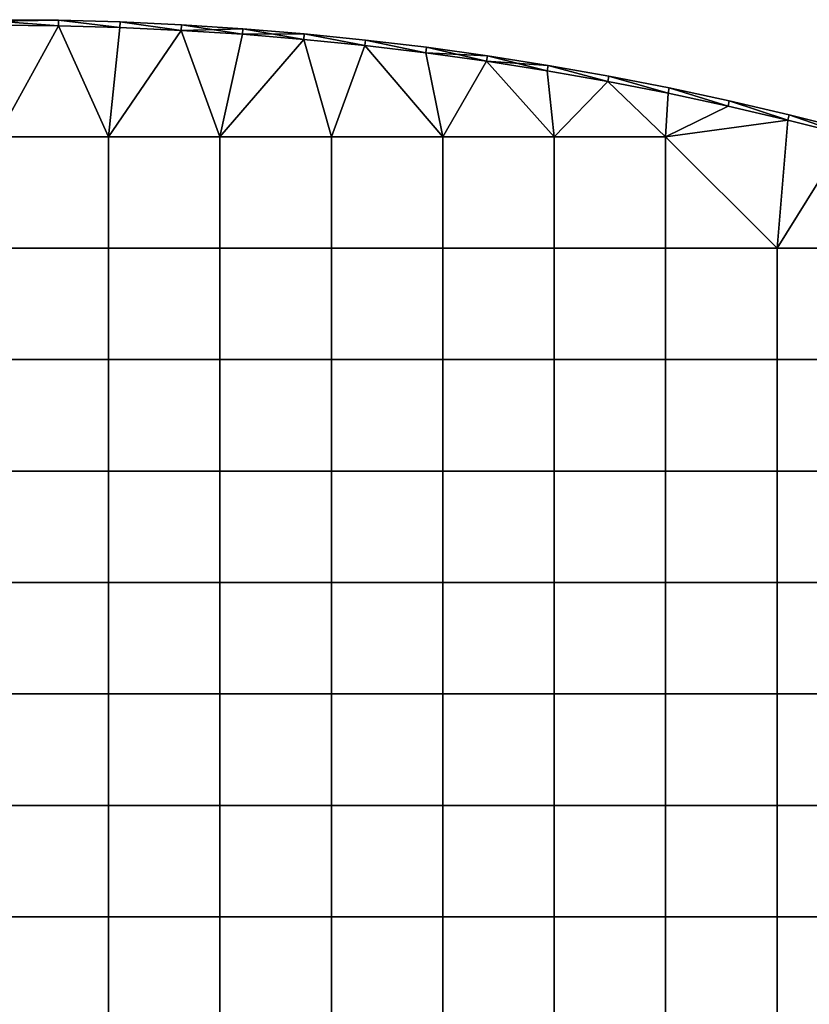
# Model space of a CAD drawing. Header units: millimetres. Extents: x -600 to 600, y -600 to 600.
# Tile 141 of 144: x 4 to 146, y 424 to 600. Entities that reach past the tile are written whole.
import ezdxf

# ---------------------------------------------------------------- set-up
doc = ezdxf.new("R2010")
doc.units = ezdxf.units.MM
doc.header["$MEASUREMENT"] = 0
doc.layers.add('Predefinito', color=7, linetype='Continuous')

msp = doc.modelspace()

# ---------------------------------------------------------------- meshes
at = {"layer": 'Predefinito'}
mesh = msp.add_polyface(dxfattribs=at)
corners = [(0, 600, 721.01), (0, 599.71, 721.72), (11.02, 599.9, 721.01), (0, 599, 722.01), (11, 598.9, 722.01), (22, 598.6, 722.01), (22.04, 599.6, 721.01), (22, 598.6, 710.01), (11, 598.9, 710.01), (11.02, 599.9, 711.01), (0, 599, 710.01), (0, 599.71, 710.31), (0, 600, 711.01), (22.04, 599.6, 711.01), (0, 600, 721.01), (11.02, 599.9, 721.01), (11.02, 599.9, 711.01), (22.04, 599.6, 711.01), (0, 600, 711.01), (0, 600, 721.01), (0, 600, 711.01), (-11.02, 599.9, 711.01), (-11.02, 599.9, 721.01), (19.97, 559.07, 722.01), (19.97, 579.03, 722.01), (0, 579.03, 722.01), (0, 559.07, 722.01), (22, 598.6, 722.01), (11, 598.9, 722.01), (0, 599, 722.01), (-6.63, 598.96, 722.01), (-13.3, 598.85, 722.01), (0, 559.07, 710.01), (-19.97, 559.07, 710.01), (-19.97, 579.03, 710.01), (0, 579.03, 710.01), (19.97, 559.07, 710.01), (19.97, 579.03, 710.01), (22, 598.6, 710.01), (11, 598.9, 710.01), (0, 599, 710.01), (-11, 598.9, 710.01), (0, 600, 711.01), (0, 599.71, 710.31), (-11.02, 599.9, 711.01), (0, 599, 710.01), (-11, 598.9, 710.01), (0, 599, 722.01), (0, 599.71, 721.72), (-6.63, 598.96, 722.01), (0, 600, 721.01), (-11.02, 599.9, 721.01)]
mesh.append_faces([[corners[k] for k in face] for face in [(0, 1, 2, 2), (1, 3, 4, 4), (4, 5, 2, 2), (6, 2, 5, 5), (2, 1, 4, 4), (7, 8, 9, 9), (8, 10, 11, 11), (11, 12, 9, 9), (9, 13, 7, 7), (9, 8, 11, 11), (14, 15, 16, 16), (17, 16, 15, 15), (16, 18, 14, 14), (19, 20, 21, 21), (22, 19, 21, 21), (23, 24, 25, 26), (27, 28, 24, 24), (28, 29, 25, 25), (29, 30, 25, 25), (30, 31, 25, 25), (25, 24, 28, 28), (32, 33, 34, 35), (36, 32, 35, 37), (38, 37, 39, 39), (39, 35, 40, 40), (40, 35, 41, 41), (34, 41, 35, 35), (35, 39, 37, 37), (42, 43, 44, 44), (43, 45, 46, 46), (44, 43, 46, 46), (47, 48, 49, 49), (48, 50, 49, 49), (50, 51, 49, 49)]])
mesh = msp.add_polyface(dxfattribs=at)
corners = [(22, 598.6, 722.01), (33, 598.09, 722.01), (22.04, 599.6, 721.01), (43.98, 597.38, 722.01), (44.05, 598.38, 721.01), (54.95, 596.47, 722.01), (55.04, 597.47, 721.01), (65.89, 595.36, 722.01), (33.05, 599.09, 721.01), (54.95, 596.47, 710.01), (43.98, 597.38, 710.01), (44.05, 598.38, 711.01), (33, 598.09, 710.01), (33.05, 599.09, 711.01), (22, 598.6, 710.01), (22.04, 599.6, 711.01), (55.04, 597.47, 711.01), (11.02, 599.9, 721.01), (22.04, 599.6, 721.01), (22.04, 599.6, 711.01), (33.05, 599.09, 721.01), (33.05, 599.09, 711.01), (44.05, 598.38, 721.01), (44.05, 598.38, 711.01), (55.04, 597.47, 721.01), (55.04, 597.47, 711.01), (39.93, 559.07, 722.01), (39.93, 579.03, 722.01), (19.97, 579.03, 722.01), (19.97, 559.07, 722.01), (59.9, 559.07, 722.01), (59.9, 579.03, 722.01), (54.95, 596.47, 722.01), (43.98, 597.38, 722.01), (33, 598.09, 722.01), (22, 598.6, 722.01), (39.93, 559.07, 710.01), (19.97, 559.07, 710.01), (19.97, 579.03, 710.01), (39.93, 579.03, 710.01), (59.9, 559.07, 710.01), (59.9, 579.03, 710.01), (54.95, 596.47, 710.01), (43.98, 597.38, 710.01), (33, 598.09, 710.01), (22, 598.6, 710.01)]
mesh.append_faces([[corners[k] for k in face] for face in [(0, 1, 2, 2), (1, 3, 4, 4), (3, 5, 6, 6), (5, 7, 6, 6), (6, 4, 3, 3), (4, 8, 1, 1), (8, 2, 1, 1), (9, 10, 11, 11), (10, 12, 13, 13), (12, 14, 15, 15), (15, 13, 12, 12), (13, 11, 10, 10), (11, 16, 9, 9), (17, 18, 19, 19), (18, 20, 21, 21), (20, 22, 23, 23), (22, 24, 25, 25), (25, 23, 22, 22), (23, 21, 20, 20), (21, 19, 18, 18), (26, 27, 28, 29), (30, 31, 27, 26), (32, 33, 27, 27), (33, 34, 27, 27), (34, 35, 28, 28), (28, 27, 34, 34), (27, 31, 32, 32), (36, 37, 38, 39), (40, 36, 39, 41), (42, 39, 43, 43), (43, 39, 44, 44), (44, 38, 45, 45), (38, 44, 39, 39), (39, 42, 41, 41)]])
mesh = msp.add_polyface(dxfattribs=at)
corners = [(65.89, 595.36, 722.01), (76.82, 594.05, 722.01), (66, 596.36, 721.01), (87.72, 592.54, 722.01), (87.87, 593.53, 721.01), (98.76, 591.82, 721.01), (76.95, 595.05, 721.01), (55.04, 597.47, 721.01), (98.59, 590.83, 710.01), (87.72, 592.54, 710.01), (87.87, 593.53, 711.01), (76.82, 594.05, 710.01), (76.95, 595.05, 711.01), (65.89, 595.36, 710.01), (66, 596.36, 711.01), (54.95, 596.47, 710.01), (55.04, 597.47, 711.01), (55.04, 597.47, 721.01), (66, 596.36, 721.01), (55.04, 597.47, 711.01), (76.95, 595.05, 721.01), (76.95, 595.05, 711.01), (87.87, 593.53, 721.01), (87.87, 593.53, 711.01), (98.76, 591.82, 711.01), (66, 596.36, 711.01), (79.87, 559.07, 722.01), (79.87, 579.03, 722.01), (59.9, 579.03, 722.01), (59.9, 559.07, 722.01), (99.83, 559.07, 722.01), (99.83, 579.03, 722.01), (87.72, 592.54, 722.01), (76.82, 594.05, 722.01), (65.89, 595.36, 722.01), (54.95, 596.47, 722.01), (79.87, 559.07, 710.01), (59.9, 559.07, 710.01), (59.9, 579.03, 710.01), (79.87, 579.03, 710.01), (99.83, 559.07, 710.01), (99.83, 579.03, 710.01), (87.72, 592.54, 710.01), (76.82, 594.05, 710.01), (65.89, 595.36, 710.01), (54.95, 596.47, 710.01)]
mesh.append_faces([[corners[k] for k in face] for face in [(0, 1, 2, 2), (1, 3, 4, 4), (5, 4, 3, 3), (4, 6, 1, 1), (6, 2, 1, 1), (2, 7, 0, 0), (8, 9, 10, 10), (9, 11, 12, 12), (11, 13, 14, 14), (13, 15, 16, 16), (16, 14, 13, 13), (14, 12, 11, 11), (12, 10, 9, 9), (17, 18, 19, 19), (18, 20, 21, 21), (20, 22, 23, 23), (24, 23, 22, 22), (23, 21, 20, 20), (21, 25, 18, 18), (25, 19, 18, 18), (26, 27, 28, 29), (30, 31, 27, 26), (32, 33, 27, 27), (33, 34, 27, 27), (34, 35, 28, 28), (28, 27, 34, 34), (27, 31, 32, 32), (36, 37, 38, 39), (40, 36, 39, 41), (42, 39, 43, 43), (43, 39, 44, 44), (44, 38, 45, 45), (38, 44, 39, 39), (39, 42, 41, 41)]])
mesh = msp.add_polyface(dxfattribs=at)
corners = [(87.72, 592.54, 722.01), (98.59, 590.83, 722.01), (98.76, 591.82, 721.01), (109.43, 588.92, 722.01), (120.23, 586.81, 722.01), (109.61, 589.9, 721.01), (130.99, 584.5, 722.01), (120.43, 587.79, 721.01), (131.21, 585.48, 721.01), (130.99, 584.5, 710.01), (120.23, 586.81, 710.01), (120.43, 587.79, 711.01), (109.43, 588.92, 710.01), (109.61, 589.9, 711.01), (98.59, 590.83, 710.01), (98.76, 591.82, 711.01), (87.87, 593.53, 711.01), (131.21, 585.48, 711.01), (87.87, 593.53, 721.01), (98.76, 591.82, 721.01), (98.76, 591.82, 711.01), (109.61, 589.9, 721.01), (109.61, 589.9, 711.01), (120.43, 587.79, 721.01), (120.43, 587.79, 711.01), (131.21, 585.48, 721.01), (131.21, 585.48, 711.01), (119.8, 559.07, 722.01), (119.8, 579.03, 722.01), (99.83, 579.03, 722.01), (99.83, 559.07, 722.01), (141.71, 582, 722.01), (130.99, 584.5, 722.01), (120.23, 586.81, 722.01), (109.43, 588.92, 722.01), (98.59, 590.83, 722.01), (87.72, 592.54, 722.01), (119.8, 559.07, 710.01), (99.83, 559.07, 710.01), (99.83, 579.03, 710.01), (119.8, 579.03, 710.01), (130.99, 584.5, 710.01), (120.23, 586.81, 710.01), (109.43, 588.92, 710.01), (98.59, 590.83, 710.01), (87.72, 592.54, 710.01)]
mesh.append_faces([[corners[k] for k in face] for face in [(0, 1, 2, 2), (1, 3, 2, 2), (3, 4, 5, 5), (4, 6, 7, 7), (8, 7, 6, 6), (7, 5, 4, 4), (5, 2, 3, 3), (9, 10, 11, 11), (10, 12, 13, 13), (12, 14, 15, 15), (16, 15, 14, 14), (15, 13, 12, 12), (13, 11, 10, 10), (11, 17, 9, 9), (18, 19, 20, 20), (19, 21, 22, 22), (21, 23, 24, 24), (23, 25, 26, 26), (26, 24, 23, 23), (24, 22, 21, 21), (22, 20, 19, 19), (27, 28, 29, 30), (31, 32, 28, 28), (32, 33, 28, 28), (33, 34, 28, 28), (34, 35, 29, 29), (35, 36, 29, 29), (29, 28, 34, 34), (37, 38, 39, 40), (41, 40, 42, 42), (42, 40, 43, 43), (43, 39, 44, 44), (44, 39, 45, 45), (39, 43, 40, 40)]])
mesh = msp.add_polyface(dxfattribs=at)
corners = [(130.99, 584.5, 722.01), (141.71, 582, 722.01), (131.21, 585.48, 721.01), (152.37, 579.3, 722.01), (141.94, 582.97, 721.01), (162.99, 576.4, 722.01), (152.63, 580.26, 721.01), (173.84, 574.26, 721.01), (163.26, 577.36, 721.01), (162.99, 576.4, 710.01), (152.37, 579.3, 710.01), (163.26, 577.36, 711.01), (141.71, 582, 710.01), (141.94, 582.97, 711.01), (130.99, 584.5, 710.01), (131.21, 585.48, 711.01), (152.63, 580.26, 711.01), (173.84, 574.26, 711.01), (131.21, 585.48, 721.01), (141.94, 582.97, 721.01), (131.21, 585.48, 711.01), (152.63, 580.26, 721.01), (141.94, 582.97, 711.01), (163.26, 577.36, 721.01), (163.26, 577.36, 711.01), (173.84, 574.26, 711.01), (152.63, 580.26, 711.01), (159.73, 539.1, 722.01), (159.73, 559.07, 722.01), (139.77, 559.07, 722.01), (139.77, 539.1, 722.01), (173.55, 573.31, 722.01), (162.99, 576.4, 722.01), (152.37, 579.3, 722.01), (141.71, 582, 722.01), (119.8, 579.03, 722.01), (159.73, 539.1, 710.01), (139.77, 539.1, 710.01), (139.77, 559.07, 710.01), (159.73, 559.07, 710.01), (173.55, 573.31, 710.01), (162.99, 576.4, 710.01), (152.37, 579.3, 710.01), (141.71, 582, 710.01), (119.8, 579.03, 710.01), (130.99, 584.5, 710.01)]
mesh.append_faces([[corners[k] for k in face] for face in [(0, 1, 2, 2), (1, 3, 4, 4), (3, 5, 6, 6), (7, 8, 5, 5), (8, 6, 5, 5), (6, 4, 3, 3), (4, 2, 1, 1), (9, 10, 11, 11), (10, 12, 13, 13), (12, 14, 15, 15), (15, 13, 12, 12), (13, 16, 10, 10), (16, 11, 10, 10), (11, 17, 9, 9), (18, 19, 20, 20), (19, 21, 22, 22), (21, 23, 24, 24), (25, 24, 23, 23), (24, 26, 21, 21), (26, 22, 21, 21), (22, 20, 19, 19), (27, 28, 29, 30), (31, 32, 28, 28), (32, 33, 28, 28), (33, 34, 29, 29), (35, 29, 34, 34), (29, 28, 33, 33), (36, 37, 38, 39), (40, 39, 41, 41), (41, 39, 42, 42), (42, 38, 43, 43), (43, 44, 45, 45), (44, 43, 38, 38), (38, 42, 39, 39)]])
mesh = msp.add_polyface(dxfattribs=at)
corners = [(119.8, 579.03, 722.01), (119.8, 559.07, 722.01), (139.77, 559.07, 722.01), (99.83, 539.1, 722.01), (99.83, 559.07, 722.01), (79.87, 559.07, 722.01), (79.87, 539.1, 722.01), (119.8, 539.1, 722.01), (139.77, 539.1, 722.01), (99.83, 519.13, 722.01), (79.87, 519.13, 722.01), (119.8, 519.13, 722.01), (139.77, 519.13, 722.01), (99.83, 499.17, 722.01), (79.87, 499.17, 722.01), (119.8, 499.17, 722.01), (139.77, 499.17, 722.01), (99.83, 479.2, 722.01), (79.87, 479.2, 722.01), (119.8, 479.2, 722.01), (139.77, 479.2, 722.01), (119.8, 579.03, 710.01), (139.77, 559.07, 710.01), (119.8, 559.07, 710.01), (79.87, 539.1, 710.01), (59.9, 539.1, 710.01), (59.9, 559.07, 710.01), (79.87, 559.07, 710.01), (99.83, 539.1, 710.01), (99.83, 559.07, 710.01), (119.8, 539.1, 710.01), (139.77, 539.1, 710.01), (79.87, 519.13, 710.01), (59.9, 519.13, 710.01), (99.83, 519.13, 710.01), (119.8, 519.13, 710.01), (139.77, 519.13, 710.01), (79.87, 499.17, 710.01), (59.9, 499.17, 710.01), (99.83, 499.17, 710.01), (119.8, 499.17, 710.01), (139.77, 499.17, 710.01), (79.87, 479.2, 710.01), (59.9, 479.2, 710.01), (99.83, 479.2, 710.01), (119.8, 479.2, 710.01), (139.77, 479.2, 710.01), (79.87, 459.23, 710.01), (59.9, 459.23, 710.01), (99.83, 459.23, 710.01), (119.8, 459.23, 710.01), (139.77, 459.23, 710.01)]
mesh.append_faces([[corners[k] for k in face] for face in [(0, 1, 2, 2), (3, 4, 5, 6), (7, 1, 4, 3), (8, 2, 1, 7), (9, 3, 6, 10), (11, 7, 3, 9), (12, 8, 7, 11), (13, 9, 10, 14), (15, 11, 9, 13), (16, 12, 11, 15), (17, 13, 14, 18), (19, 15, 13, 17), (20, 16, 15, 19), (21, 22, 23, 23), (24, 25, 26, 27), (28, 24, 27, 29), (30, 28, 29, 23), (31, 30, 23, 22), (32, 33, 25, 24), (34, 32, 24, 28), (35, 34, 28, 30), (36, 35, 30, 31), (37, 38, 33, 32), (39, 37, 32, 34), (40, 39, 34, 35), (41, 40, 35, 36), (42, 43, 38, 37), (44, 42, 37, 39), (45, 44, 39, 40), (46, 45, 40, 41), (47, 48, 43, 42), (49, 47, 42, 44), (50, 49, 44, 45), (51, 50, 45, 46)]])
mesh = msp.add_polyface(dxfattribs=at)
corners = [(19.97, 539.1, 722.01), (19.97, 559.07, 722.01), (0, 559.07, 722.01), (0, 539.1, 722.01), (39.93, 539.1, 722.01), (39.93, 559.07, 722.01), (59.9, 539.1, 722.01), (59.9, 559.07, 722.01), (79.87, 539.1, 722.01), (79.87, 559.07, 722.01), (19.97, 519.13, 722.01), (0, 519.13, 722.01), (39.93, 519.13, 722.01), (59.9, 519.13, 722.01), (79.87, 519.13, 722.01), (19.97, 499.17, 722.01), (0, 499.17, 722.01), (39.93, 499.17, 722.01), (59.9, 499.17, 722.01), (79.87, 499.17, 722.01), (19.97, 479.2, 722.01), (0, 479.2, 722.01), (39.93, 479.2, 722.01), (59.9, 479.2, 722.01), (79.87, 479.2, 722.01), (0, 539.1, 710.01), (-19.97, 539.1, 710.01), (-19.97, 559.07, 710.01), (0, 559.07, 710.01), (19.97, 539.1, 710.01), (19.97, 559.07, 710.01), (39.93, 539.1, 710.01), (39.93, 559.07, 710.01), (59.9, 539.1, 710.01), (59.9, 559.07, 710.01), (0, 519.13, 710.01), (-19.97, 519.13, 710.01), (19.97, 519.13, 710.01), (39.93, 519.13, 710.01), (59.9, 519.13, 710.01), (0, 499.17, 710.01), (-19.97, 499.17, 710.01), (19.97, 499.17, 710.01), (39.93, 499.17, 710.01), (59.9, 499.17, 710.01), (0, 479.2, 710.01), (-19.97, 479.2, 710.01), (19.97, 479.2, 710.01), (39.93, 479.2, 710.01), (59.9, 479.2, 710.01), (39.93, 459.23, 710.01), (19.97, 459.23, 710.01), (59.9, 459.23, 710.01)]
mesh.append_faces([[corners[k] for k in face] for face in [(0, 1, 2, 3), (4, 5, 1, 0), (6, 7, 5, 4), (8, 9, 7, 6), (10, 0, 3, 11), (12, 4, 0, 10), (13, 6, 4, 12), (14, 8, 6, 13), (15, 10, 11, 16), (17, 12, 10, 15), (18, 13, 12, 17), (19, 14, 13, 18), (20, 15, 16, 21), (22, 17, 15, 20), (23, 18, 17, 22), (24, 19, 18, 23), (25, 26, 27, 28), (29, 25, 28, 30), (31, 29, 30, 32), (33, 31, 32, 34), (35, 36, 26, 25), (37, 35, 25, 29), (38, 37, 29, 31), (39, 38, 31, 33), (40, 41, 36, 35), (42, 40, 35, 37), (43, 42, 37, 38), (44, 43, 38, 39), (45, 46, 41, 40), (47, 45, 40, 42), (48, 47, 42, 43), (49, 48, 43, 44), (50, 51, 47, 48), (52, 50, 48, 49)]])
mesh = msp.add_polyface(dxfattribs=at)
corners = [(159.73, 519.13, 722.01), (159.73, 539.1, 722.01), (139.77, 539.1, 722.01), (139.77, 519.13, 722.01), (179.7, 519.13, 722.01), (179.7, 539.1, 722.01), (199.67, 519.13, 722.01), (199.67, 539.1, 722.01), (219.63, 519.13, 722.01), (219.63, 539.1, 722.01), (239.6, 519.13, 722.01), (239.6, 539.1, 722.01), (159.73, 499.17, 722.01), (139.77, 499.17, 722.01), (179.7, 499.17, 722.01), (199.67, 499.17, 722.01), (219.63, 499.17, 722.01), (239.6, 499.17, 722.01), (159.73, 479.2, 722.01), (139.77, 479.2, 722.01), (179.7, 479.2, 722.01), (199.67, 479.2, 722.01), (219.63, 479.2, 722.01), (239.6, 479.2, 722.01), (179.7, 459.23, 722.01), (159.73, 459.23, 722.01), (199.67, 459.23, 722.01), (219.63, 459.23, 722.01), (239.6, 459.23, 722.01), (159.73, 519.13, 710.01), (139.77, 519.13, 710.01), (139.77, 539.1, 710.01), (159.73, 539.1, 710.01), (179.7, 519.13, 710.01), (179.7, 539.1, 710.01), (199.67, 519.13, 710.01), (199.67, 539.1, 710.01), (159.73, 499.17, 710.01), (139.77, 499.17, 710.01), (179.7, 499.17, 710.01), (199.67, 499.17, 710.01), (219.63, 499.17, 710.01), (219.63, 519.13, 710.01), (159.73, 479.2, 710.01), (139.77, 479.2, 710.01), (179.7, 479.2, 710.01), (199.67, 479.2, 710.01), (219.63, 479.2, 710.01), (159.73, 459.23, 710.01), (139.77, 459.23, 710.01), (179.7, 459.23, 710.01), (199.67, 459.23, 710.01), (219.63, 459.23, 710.01)]
mesh.append_faces([[corners[k] for k in face] for face in [(0, 1, 2, 3), (4, 5, 1, 0), (6, 7, 5, 4), (8, 9, 7, 6), (10, 11, 9, 8), (12, 0, 3, 13), (14, 4, 0, 12), (15, 6, 4, 14), (16, 8, 6, 15), (17, 10, 8, 16), (18, 12, 13, 19), (20, 14, 12, 18), (21, 15, 14, 20), (22, 16, 15, 21), (23, 17, 16, 22), (24, 20, 18, 25), (26, 21, 20, 24), (27, 22, 21, 26), (28, 23, 22, 27), (29, 30, 31, 32), (33, 29, 32, 34), (35, 33, 34, 36), (37, 38, 30, 29), (39, 37, 29, 33), (40, 39, 33, 35), (41, 40, 35, 42), (43, 44, 38, 37), (45, 43, 37, 39), (46, 45, 39, 40), (47, 46, 40, 41), (48, 49, 44, 43), (50, 48, 43, 45), (51, 50, 45, 46), (52, 51, 46, 47)]])
mesh = msp.add_polyface(dxfattribs=at)
corners = [(0, 459.23, 722.01), (0, 479.2, 722.01), (-19.97, 479.2, 722.01), (-19.97, 459.23, 722.01), (19.97, 459.23, 722.01), (19.97, 479.2, 722.01), (39.93, 459.23, 722.01), (39.93, 479.2, 722.01), (59.9, 459.23, 722.01), (59.9, 479.2, 722.01), (0, 439.27, 722.01), (-19.97, 439.27, 722.01), (19.97, 439.27, 722.01), (39.93, 439.27, 722.01), (59.9, 439.27, 722.01), (0, 419.3, 722.01), (-19.97, 419.3, 722.01), (19.97, 419.3, 722.01), (39.93, 419.3, 722.01), (59.9, 419.3, 722.01), (19.97, 399.33, 722.01), (0, 399.33, 722.01), (39.93, 399.33, 722.01), (59.9, 399.33, 722.01), (19.97, 379.37, 722.01), (0, 379.37, 722.01), (39.93, 379.37, 722.01), (59.9, 379.37, 722.01), (0, 459.23, 710.01), (-19.97, 459.23, 710.01), (-19.97, 479.2, 710.01), (0, 479.2, 710.01), (19.97, 459.23, 710.01), (19.97, 479.2, 710.01), (0, 439.27, 710.01), (-19.97, 439.27, 710.01), (19.97, 439.27, 710.01), (39.93, 439.27, 710.01), (39.93, 459.23, 710.01), (59.9, 439.27, 710.01), (59.9, 459.23, 710.01), (19.97, 419.3, 710.01), (0, 419.3, 710.01), (39.93, 419.3, 710.01), (59.9, 419.3, 710.01), (0, 399.33, 710.01), (-19.97, 399.33, 710.01), (-19.97, 419.3, 710.01), (19.97, 399.33, 710.01), (39.93, 399.33, 710.01), (59.9, 399.33, 710.01), (0, 379.37, 710.01), (-19.97, 379.37, 710.01), (19.97, 379.37, 710.01), (39.93, 379.37, 710.01)]
mesh.append_faces([[corners[k] for k in face] for face in [(0, 1, 2, 3), (4, 5, 1, 0), (6, 7, 5, 4), (8, 9, 7, 6), (10, 0, 3, 11), (12, 4, 0, 10), (13, 6, 4, 12), (14, 8, 6, 13), (15, 10, 11, 16), (17, 12, 10, 15), (18, 13, 12, 17), (19, 14, 13, 18), (20, 17, 15, 21), (22, 18, 17, 20), (23, 19, 18, 22), (24, 20, 21, 25), (26, 22, 20, 24), (27, 23, 22, 26), (28, 29, 30, 31), (32, 28, 31, 33), (34, 35, 29, 28), (36, 34, 28, 32), (37, 36, 32, 38), (39, 37, 38, 40), (41, 42, 34, 36), (43, 41, 36, 37), (44, 43, 37, 39), (45, 46, 47, 42), (48, 45, 42, 41), (49, 48, 41, 43), (50, 49, 43, 44), (51, 52, 46, 45), (53, 51, 45, 48), (54, 53, 48, 49)]])
mesh = msp.add_polyface(dxfattribs=at)
corners = [(79.87, 459.23, 722.01), (79.87, 479.2, 722.01), (59.9, 479.2, 722.01), (59.9, 459.23, 722.01), (99.83, 459.23, 722.01), (99.83, 479.2, 722.01), (119.8, 459.23, 722.01), (119.8, 479.2, 722.01), (139.77, 459.23, 722.01), (139.77, 479.2, 722.01), (79.87, 439.27, 722.01), (59.9, 439.27, 722.01), (99.83, 439.27, 722.01), (119.8, 439.27, 722.01), (139.77, 439.27, 722.01), (79.87, 419.3, 722.01), (59.9, 419.3, 722.01), (99.83, 419.3, 722.01), (119.8, 419.3, 722.01), (139.77, 419.3, 722.01), (79.87, 399.33, 722.01), (59.9, 399.33, 722.01), (99.83, 399.33, 722.01), (119.8, 399.33, 722.01), (139.77, 399.33, 722.01), (79.87, 379.37, 722.01), (59.9, 379.37, 722.01), (99.83, 379.37, 722.01), (119.8, 379.37, 722.01), (139.77, 379.37, 722.01), (79.87, 439.27, 710.01), (59.9, 439.27, 710.01), (59.9, 459.23, 710.01), (79.87, 459.23, 710.01), (99.83, 439.27, 710.01), (99.83, 459.23, 710.01), (119.8, 439.27, 710.01), (119.8, 459.23, 710.01), (139.77, 439.27, 710.01), (139.77, 459.23, 710.01), (79.87, 419.3, 710.01), (59.9, 419.3, 710.01), (99.83, 419.3, 710.01), (119.8, 419.3, 710.01), (79.87, 399.33, 710.01), (59.9, 399.33, 710.01), (99.83, 399.33, 710.01), (119.8, 399.33, 710.01), (59.9, 379.37, 710.01), (39.93, 379.37, 710.01), (39.93, 399.33, 710.01), (79.87, 379.37, 710.01), (99.83, 379.37, 710.01), (119.8, 379.37, 710.01)]
mesh.append_faces([[corners[k] for k in face] for face in [(0, 1, 2, 3), (4, 5, 1, 0), (6, 7, 5, 4), (8, 9, 7, 6), (10, 0, 3, 11), (12, 4, 0, 10), (13, 6, 4, 12), (14, 8, 6, 13), (15, 10, 11, 16), (17, 12, 10, 15), (18, 13, 12, 17), (19, 14, 13, 18), (20, 15, 16, 21), (22, 17, 15, 20), (23, 18, 17, 22), (24, 19, 18, 23), (25, 20, 21, 26), (27, 22, 20, 25), (28, 23, 22, 27), (29, 24, 23, 28), (30, 31, 32, 33), (34, 30, 33, 35), (36, 34, 35, 37), (38, 36, 37, 39), (40, 41, 31, 30), (42, 40, 30, 34), (43, 42, 34, 36), (44, 45, 41, 40), (46, 44, 40, 42), (47, 46, 42, 43), (48, 49, 50, 45), (51, 48, 45, 44), (52, 51, 44, 46), (53, 52, 46, 47)]])
mesh = msp.add_polyface(dxfattribs=at)
corners = [(159.73, 459.23, 722.01), (159.73, 479.2, 722.01), (139.77, 479.2, 722.01), (139.77, 459.23, 722.01), (159.73, 439.27, 722.01), (139.77, 439.27, 722.01), (179.7, 439.27, 722.01), (179.7, 459.23, 722.01), (199.67, 439.27, 722.01), (199.67, 459.23, 722.01), (219.63, 439.27, 722.01), (219.63, 459.23, 722.01), (159.73, 419.3, 722.01), (139.77, 419.3, 722.01), (179.7, 419.3, 722.01), (199.67, 419.3, 722.01), (219.63, 419.3, 722.01), (159.73, 399.33, 722.01), (139.77, 399.33, 722.01), (179.7, 399.33, 722.01), (199.67, 399.33, 722.01), (219.63, 399.33, 722.01), (159.73, 379.37, 722.01), (139.77, 379.37, 722.01), (179.7, 379.37, 722.01), (199.67, 379.37, 722.01), (219.63, 379.37, 722.01), (159.73, 439.27, 710.01), (139.77, 439.27, 710.01), (139.77, 459.23, 710.01), (159.73, 459.23, 710.01), (179.7, 439.27, 710.01), (179.7, 459.23, 710.01), (199.67, 439.27, 710.01), (199.67, 459.23, 710.01), (219.63, 439.27, 710.01), (219.63, 459.23, 710.01), (139.77, 419.3, 710.01), (119.8, 419.3, 710.01), (119.8, 439.27, 710.01), (159.73, 419.3, 710.01), (179.7, 419.3, 710.01), (199.67, 419.3, 710.01), (139.77, 399.33, 710.01), (119.8, 399.33, 710.01), (159.73, 399.33, 710.01), (179.7, 399.33, 710.01), (199.67, 399.33, 710.01), (139.77, 379.37, 710.01), (119.8, 379.37, 710.01), (159.73, 379.37, 710.01), (179.7, 379.37, 710.01), (199.67, 379.37, 710.01), (199.67, 359.4, 710.01), (179.7, 359.4, 710.01)]
mesh.append_faces([[corners[k] for k in face] for face in [(0, 1, 2, 3), (4, 0, 3, 5), (6, 7, 0, 4), (8, 9, 7, 6), (10, 11, 9, 8), (12, 4, 5, 13), (14, 6, 4, 12), (15, 8, 6, 14), (16, 10, 8, 15), (17, 12, 13, 18), (19, 14, 12, 17), (20, 15, 14, 19), (21, 16, 15, 20), (22, 17, 18, 23), (24, 19, 17, 22), (25, 20, 19, 24), (26, 21, 20, 25), (27, 28, 29, 30), (31, 27, 30, 32), (33, 31, 32, 34), (35, 33, 34, 36), (37, 38, 39, 28), (40, 37, 28, 27), (41, 40, 27, 31), (42, 41, 31, 33), (43, 44, 38, 37), (45, 43, 37, 40), (46, 45, 40, 41), (47, 46, 41, 42), (48, 49, 44, 43), (50, 48, 43, 45), (51, 50, 45, 46), (52, 51, 46, 47), (53, 54, 51, 52)]])

doc.saveas('drawing.dxf')
